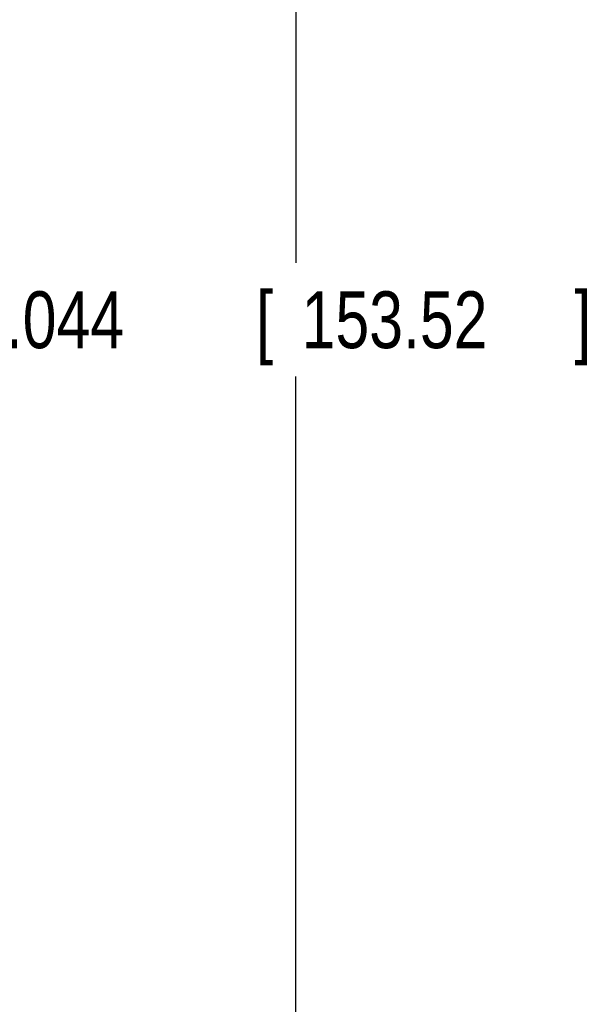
# Model space of a CAD drawing. Header units: inches. Extents: x 0 to 34, y 0 to 22.
# Tile 66 of 111: x 16 to 17.3, y 11.8 to 14. Entities that reach past the tile are written whole.
import ezdxf

# ---------------------------------------------------------------- set-up
doc = ezdxf.new("R2010")
doc.units = ezdxf.units.IN
doc.header["$LTSCALE"] = 1.87
doc.header["$MEASUREMENT"] = 0
doc.layers.get('0').update_dxf_attribs({"linetype": 'CONTINUOUS'})
doc.layers.add('DIMENSIONS', color=7, linetype='CONTINUOUS')
doc.styles.get("Standard").update_dxf_attribs({"font": 'txt', "width": 0.8})
doc.dimstyles.new('DIMSTYLE_1', dxfattribs={"dimtxt": 0.125, "dimasz": 0.18, "dimexe": 0.18, "dimexo": 0.0625, "dimgap": 0.09, "dimtad": 0, "dimtih": 1, "dimtoh": 1, "dimdec": 3, "dimzin": 4, "dimdsep": 46, "dimtxsty": 'STANDARD', "dimblk": '_FILLED', "dimblk1": '_FILLED', "dimblk2": '_FILLED', "dimcen": 0.09, "dimadec": 0, "dimazin": 0, "dimtp": 0.001, "dimtm": 0.001, "dimtfac": 1, "dimtdec": 3, "dimtofl": 0, "dimtmove": 0, "dimatfit": 3, "dimldrblk": '_FILLED', "dimfxl": 1, "dimtolj": 1, "dimtzin": 4, "dimarcsym": 0})

# ---------------------------------------------------------------- blocks, each defined once
blk = doc.blocks.new('_FILLED')
at = {"color": 0, "linetype": 'BYBLOCK'}
blk.add_solid([(0, 0), (-1, 0.174), (-1, -0.174)], dxfattribs=at)
blk = doc.blocks.new('*D10')
at = {"layer": 'DIMENSIONS', "color": 2, "linetype": 'CONTINUOUS'}
for p, q in [((14.7635, 16.0635), (16.748, 16.0635)), ((16.623, 16.0635), (16.623, 13.4333)), ((16.623, 10.0196), (16.623, 13.1833)), ((14.7635, 10.0196), (16.748, 10.0196))]:
    blk.add_line(p, q, dxfattribs=at)
at = {"layer": 'DIMENSIONS', "color": 2, "linetype": 'CONTINUOUS', "xscale": 0.18, "yscale": 0.18, "zscale": 0.18}
for p, rotation in [((16.623, 16.0635), 90), ((16.623, 10.0196), 270)]:
    blk.add_blockref('_FILLED', p, dxfattribs=dict(at, rotation=rotation))
at = {"layer": 'DIMENSIONS', "color": 2, "linetype": 'CONTINUOUS', "width": 0.8}
for s, p in [('6.044', (15.9105, 13.2458)), ('[', (16.5355, 13.2458)), ('153.52', (16.6355, 13.2458)), (']', (17.2355, 13.2458))]:
    blk.add_text(s, height=0.125, dxfattribs=at).set_placement(p)

msp = doc.modelspace()

# ---------------------------------------------------------------- dimensions: what is measured, and where the dimension line sits
at = {"layer": 'DIMENSIONS', "color": 2, "linetype": 'CONTINUOUS'}
dim = msp.add_linear_dim(base=(16.623, 16.0635), p1=(14.7635, 10.0196), p2=(14.7635, 16.0635), angle=90, dimstyle='DIMSTYLE_1', dxfattribs=at)
dim.commit()
dim.dimension.update_dxf_attribs({"geometry": '*D10', "text_midpoint": (16.623, 13.3083), "dimtype": 160})

doc.saveas('drawing.dxf')
